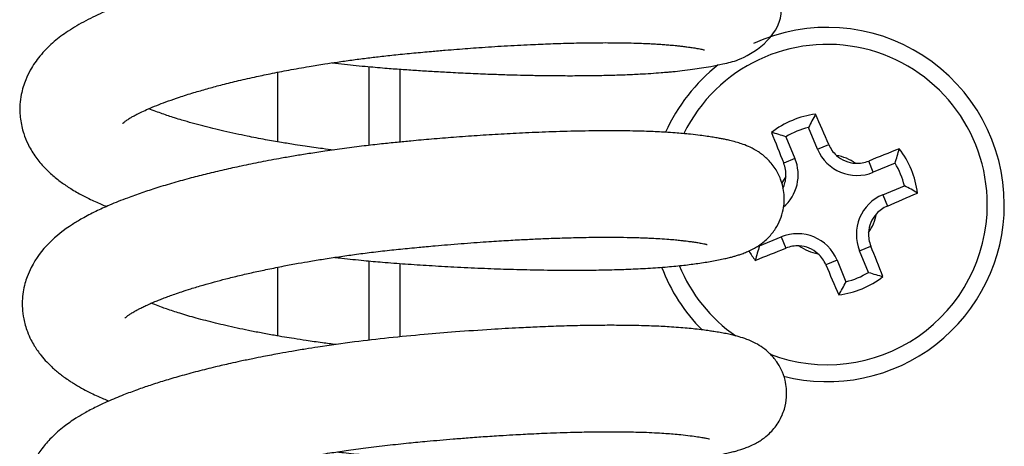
# Model space of a CAD drawing. Header units: inches. Extents: x 0 to 77643, y -44170 to 0.
# Tile 167 of 256: x 75367.81 to 75371.03, y -39695.63 to -39694.23. Entities that reach past the tile are written whole.
import ezdxf

# ---------------------------------------------------------------- set-up
doc = ezdxf.new("R2010")
doc.units = ezdxf.units.IN
doc.header["$MEASUREMENT"] = 0
doc.layers.add('FAKRO LOFT LADDERS', color=7, linetype='Continuous')

msp = doc.modelspace()

# ---------------------------------------------------------------- linework, layer by layer
at = {"layer": 'FAKRO LOFT LADDERS', "color": 7, "linetype": 'Continuous'}
for p, q in [((75368.65407, -39694.63424), (75368.65407, -39694.4065)), ((75368.95407, -39694.6459), (75368.95407, -39694.38819)), ((75369.05407, -39694.3963), (75369.05407, -39694.63515)), ((75370.4222, -39694.65817), (75370.39265, -39694.58691)), ((75370.31864, -39694.6176), (75370.34819, -39694.68886)), ((75370.4222, -39694.65817), (75370.45884, -39694.64297)), ((75370.34819, -39694.68886), (75370.31155, -39694.70406)), ((75370.60507, -39694.73383), (75370.58988, -39694.69719)), ((75370.67618, -39694.70434), (75370.60507, -39694.73383)), ((75370.63576, -39694.80784), (75370.70682, -39694.77838)), ((75370.63576, -39694.80784), (75370.65096, -39694.84448)), ((75370.23216, -39694.97521), (75370.30322, -39694.94574)), ((75370.30322, -39694.94574), (75370.31841, -39694.98238)), ((75370.5601, -39694.99071), (75370.59674, -39694.97552)), ((75370.58951, -39695.06163), (75370.5601, -39694.99071)), ((75368.95407, -39695.28401), (75368.95407, -39695.02435)), ((75370.48609, -39695.0214), (75370.44945, -39695.0366)), ((75370.48609, -39695.0214), (75370.5155, -39695.09232)), ((75368.65407, -39695.26985), (75368.65407, -39695.04497)), ((75369.05407, -39695.03261), (75369.05407, -39695.27306))]:
    msp.add_line(p, q, dxfattribs=at)
for centre, radius, start, end in [((75370.45407, -39694.83961), 0.58, 0, 114.6361), ((75370.45407, -39694.83961), 0.52437, 0, 153.71738), ((75370.45407, -39694.83961), 0.58, 127.9732, 155.9266), ((75370.45407, -39694.83961), 0.29831, 97.30288, 127.74246), ((75371.1805, -39694.98762), 0.8839, 149.85398, 153.04177), ((75359.19211, -39699.43015), 12.24158, 23.020374, 23.526077), ((75381.65975, -39690.11333), 12.24158, 201.51927, 202.024973), ((75370.04555, -39695.45826), 0.8839, 72.00358, 75.19136), ((75370.45407, -39694.83961), 0.26006, 103.6614, 121.38395), ((75370.55147, -39694.60457), 0.13994, 202.52267, 292.52267), ((75370.55209, -39694.60336), 0.10131, 203.01686, 227.99224), ((75375.17932, -39706.04264), 12.23856, 111.519064, 112.024259), ((75369.83599, -39694.43107), 0.88352, 341.9829, 345.17292), ((75370.45407, -39694.83961), 0.29831, 7.2659, 37.70549), ((75370.21893, -39694.74246), 0.13994, 310.71833, 22.52267), ((75370.45407, -39694.83961), 0.16378, 55.61751, 79.36868), ((75370.55147, -39694.60457), 0.1, 227.79609, 267.1901), ((75370.55184, -39694.60302), 0.10156, 267.02502, 291.99678), ((75370.21739, -39694.7421), 0.10155, 357.08319, 21.99841), ((75370.45407, -39694.83961), 0.26006, 13.61997, 31.34253), ((75370.45407, -39694.83961), 0.16378, 145.67667, 155.61578), ((75370.21893, -39694.74246), 0.1, 333.47961, 357.24926), ((75370.30566, -39695.56642), 0.88428, 59.83554, 63.02109), ((75370.68936, -39694.93711), 0.13994, 112.52267, 202.52267), ((75365.86316, -39683.57681), 12.24269, 293.021348, 293.525899), ((75370.45407, -39694.83961), 0.52437, 249.16779, 0), ((75370.45407, -39694.83961), 0.58, 255.74877, 0), ((75370.69057, -39694.93773), 0.10131, 113.01765, 138.27272), ((75370.45407, -39694.83961), 0.16378, 325.78401, 349.20223), ((75370.68936, -39694.93711), 0.1, 138.07936, 176.90689), ((75370.35682, -39695.07501), 0.13994, 22.52267, 112.52267), ((75370.69094, -39694.93747), 0.1016, 176.7492, 201.99138), ((75370.45407, -39694.83961), 0.29831, 210.65453, 217.77944), ((75371.07327, -39695.24811), 0.88428, 162.02426, 165.20981), ((75365.72747, -39683.63308), 12.24269, 291.519448, 292.023999), ((75370.45407, -39694.83961), 0.26006, 210.83484, 211.42538), ((75370.35646, -39695.07658), 0.10159, 86.80733, 111.99299), ((75370.45407, -39694.83961), 0.16378, 235.84311, 259.26133), ((75370.35682, -39695.07501), 0.1, 48.13846, 86.96599), ((75359.25018, -39699.56519), 12.23966, 21.519242, 22.023285), ((75370.3562, -39695.07621), 0.10131, 23.01833, 48.33178), ((75370.45407, -39694.83961), 0.58, 200.72864, 225.05007), ((75370.45407, -39694.83961), 0.52437, 202.43867, 235.12946), ((75381.71428, -39690.24984), 12.23966, 203.022062, 203.526105), ((75370.45407, -39694.83961), 0.29831, 277.30288, 307.74246), ((75370.45407, -39694.83961), 0.26006, 283.6614, 301.38395), ((75370.86259, -39694.22097), 0.8839, 252.00358, 255.19136), ((75369.72764, -39694.69161), 0.8839, 329.85398, 333.04177)]:
    msp.add_arc(centre, radius, start, end, dxfattribs=at)
for points, knots in [([(75368.83297, -39694.37571), (75368.84627, -39694.37725), (75368.88503, -39694.38157), (75368.94515, -39694.38755), (75369.00919, -39694.39305), (75369.0644, -39694.39712), (75369.11568, -39694.40057), (75369.16764, -39694.40378), (75369.22473, -39694.40696), (75369.28611, -39694.40997), (75369.34758, -39694.4125), (75369.40183, -39694.41434), (75369.44846, -39694.41563), (75369.49359, -39694.41661), (75369.54279, -39694.41735), (75369.59894, -39694.41774), (75369.65795, -39694.41757), (75369.7141, -39694.41676), (75369.75845, -39694.41561), (75369.79157, -39694.41444), (75369.81713, -39694.41336), (75369.84531, -39694.41197), (75369.87669, -39694.41012), (75369.90701, -39694.40794), (75369.93057, -39694.40597), (75369.95396, -39694.4038), (75369.98126, -39694.40093), (75370.0126, -39694.39696), (75370.04394, -39694.3923), (75370.07744, -39694.38668), (75370.10856, -39694.3806), (75370.13856, -39694.37288), (75370.18843, -39694.36006), (75370.36836, -39694.24753), (75370.20722, -39693.98139), (75370.13839, -39693.99517), (75370.09722, -39693.98663), (75370.08819, -39693.98502), (75370.07841, -39693.98335), (75370.06588, -39693.98135), (75370.04961, -39693.97894), (75370.02985, -39693.97631), (75370.00581, -39693.97339), (75369.98114, -39693.97087), (75369.9575, -39693.96887), (75369.93687, -39693.96736), (75369.91512, -39693.96597), (75369.88864, -39693.96457), (75369.85338, -39693.96312), (75369.81044, -39693.96193), (75369.75748, -39693.96122), (75369.69806, -39693.96124), (75369.63347, -39693.96212), (75369.57027, -39693.96374), (75369.51293, -39693.96579), (75369.46246, -39693.96798), (75369.41288, -39693.97045), (75369.3493, -39693.97405), (75369.27303, -39693.97906), (75369.19048, -39693.98532), (75369.11041, -39693.99212), (75369.02557, -39693.99997), (75368.94179, -39694.00918), (75368.86136, -39694.01937), (75368.79725, -39694.02844), (75368.74124, -39694.03709), (75368.69187, -39694.04523), (75368.6458, -39694.05335), (75368.58058, -39694.06557), (75368.50814, -39694.08046), (75368.42481, -39694.09968), (75368.34881, -39694.1191), (75368.27351, -39694.1406), (75368.19889, -39694.16461), (75368.13469, -39694.18822), (75368.0739, -39694.21361), (75368.01705, -39694.24106), (75367.96278, -39694.27398), (75367.91529, -39694.31055), (75367.87548, -39694.35086), (75367.84659, -39694.39226), (75367.82599, -39694.43473), (75367.81436, -39694.4731), (75367.80869, -39694.51677), (75367.81008, -39694.56048), (75367.81992, -39694.60353), (75367.83623, -39694.64398), (75367.85768, -39694.68032), (75367.88357, -39694.7123), (75367.91174, -39694.74012), (75367.94031, -39694.76346), (75367.97312, -39694.78604), (75368.00462, -39694.80455), (75368.03362, -39694.81948), (75368.05544, -39694.82979), (75368.07541, -39694.83858), (75368.08778, -39694.84377), (75368.09361, -39694.84615)], [0.914041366, 0.914041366, 0.914041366, 0.914041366, 0.914112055, 0.91424666, 0.914357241, 0.914446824, 0.914534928, 0.914625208, 0.914719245, 0.914835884, 0.914951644, 0.915050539, 0.915132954, 0.915211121, 0.915305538, 0.915416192, 0.915542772, 0.915666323, 0.91577411, 0.915837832, 0.915894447, 0.915954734, 0.916041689, 0.916129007, 0.916192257, 0.916234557, 0.916325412, 0.916430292, 0.916526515, 0.916638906, 0.916799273, 0.916909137, 0.917023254, 0.917536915, 0.9179648, 0.918414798, 0.918452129, 0.918486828, 0.918525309, 0.918569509, 0.918632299, 0.918708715, 0.918779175, 0.918868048, 0.918937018, 0.918987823, 0.919043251, 0.919117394, 0.919199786, 0.919313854, 0.919431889, 0.9195688, 0.919706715, 0.91983835, 0.919949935, 0.920041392, 0.920126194, 0.920227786, 0.920391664, 0.920537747, 0.920665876, 0.920812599, 0.920981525, 0.921104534, 0.921236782, 0.921323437, 0.921406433, 0.921506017, 0.921579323, 0.921772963, 0.921925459, 0.922082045, 0.92225459, 0.922430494, 0.922619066, 0.922756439, 0.922948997, 0.923137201, 0.923302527, 0.923477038, 0.923634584, 0.923729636, 0.923864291, 0.923950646, 0.924076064, 0.924202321, 0.924297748, 0.924425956, 0.924552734, 0.924650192, 0.924769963, 0.924878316, 0.925002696, 0.925085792, 0.925150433, 0.925208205, 0.925258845, 0.925258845, 0.925258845, 0.925258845]), ([(75368.14582, -39694.57465), (75368.14581, -39694.57465), (75368.14598, -39694.57446), (75368.14786, -39694.5725), (75368.15278, -39694.5685), (75368.15652, -39694.56565), (75368.16024, -39694.56304), (75368.16122, -39694.56241), (75368.16747, -39694.55825), (75368.17457, -39694.55397), (75368.18398, -39694.54862), (75368.19681, -39694.54191), (75368.21398, -39694.53368), (75368.23729, -39694.52333), (75368.26448, -39694.51224), (75368.29651, -39694.50023), (75368.33415, -39694.48721), (75368.37647, -39694.4738), (75368.42204, -39694.46055), (75368.4685, -39694.44805), (75368.52013, -39694.43518), (75368.57435, -39694.42277), (75368.6319, -39694.41064), (75368.69152, -39694.39906), (75368.75128, -39694.38848), (75368.80484, -39694.37979), (75368.85115, -39694.37279), (75368.89647, -39694.3664), (75368.94315, -39694.36032), (75368.9913, -39694.35453), (75369.04342, -39694.34881), (75369.09959, -39694.34331), (75369.15374, -39694.33832), (75369.20052, -39694.3343), (75369.25256, -39694.33009), (75369.31737, -39694.32527), (75369.39831, -39694.32006), (75369.47659, -39694.31592), (75369.54975, -39694.31289), (75369.61772, -39694.31082), (75369.68636, -39694.30962), (75369.74602, -39694.30949), (75369.79313, -39694.31009), (75369.82603, -39694.3109), (75369.85146, -39694.31179), (75369.87236, -39694.31271), (75369.88875, -39694.31359), (75369.90349, -39694.31449), (75369.91851, -39694.31551), (75369.93491, -39694.31682), (75369.94931, -39694.31814), (75369.95975, -39694.31922), (75369.96949, -39694.3203), (75369.98113, -39694.32165), (75369.99639, -39694.32356), (75370.01254, -39694.32582), (75370.02655, -39694.32806), (75370.03753, -39694.33008), (75370.04355, -39694.33131), (75370.04944, -39694.33265), (75370.05212, -39694.33339), (75370.05242, -39694.33347), (75370.05241, -39694.33347)], [0.0763134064, 0.0763134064, 0.0763134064, 0.0763134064, 0.0763366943, 0.0764702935, 0.0765062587, 0.0765440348, 0.0765738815, 0.0765996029, 0.0766497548, 0.0767005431, 0.0767597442, 0.0768225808, 0.0769099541, 0.0769987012, 0.077106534, 0.0772082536, 0.0773181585, 0.077452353, 0.0775666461, 0.0776777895, 0.0777997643, 0.0779338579, 0.0780472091, 0.0781748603, 0.0783119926, 0.0784148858, 0.0784962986, 0.0785883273, 0.0786810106, 0.078768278, 0.07886718, 0.0789815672, 0.0790914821, 0.0791793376, 0.0792523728, 0.0793943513, 0.0795599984, 0.0797368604, 0.0798767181, 0.0800269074, 0.0801881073, 0.080355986, 0.080470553, 0.0805617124, 0.0806314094, 0.0806944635, 0.0807544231, 0.0807896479, 0.0808423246, 0.0809103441, 0.0809681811, 0.0810078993, 0.0810362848, 0.0810908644, 0.0811602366, 0.081249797, 0.0813441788, 0.0814141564, 0.0814787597, 0.0815469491, 0.081617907, 0.0816462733, 0.0816462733, 0.0816462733, 0.0816462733]), ([(75368.8366, -39694.66115), (75368.8248, -39694.65968), (75368.79355, -39694.65566), (75368.75176, -39694.64981), (75368.70677, -39694.643), (75368.66333, -39694.63599), (75368.62079, -39694.62855), (75368.58357, -39694.62158), (75368.5512, -39694.6152), (75368.51583, -39694.60785), (75368.47849, -39694.59956), (75368.44234, -39694.59098), (75368.40754, -39694.58219), (75368.3737, -39694.57306), (75368.34288, -39694.56414), (75368.31718, -39694.55621), (75368.29584, -39694.54927), (75368.27535, -39694.54225), (75368.25355, -39694.53434), (75368.23935, -39694.52883), (75368.23184, -39694.52579)], [0.073204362, 0.073204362, 0.073204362, 0.073204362, 0.0732741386, 0.0733901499, 0.0734562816, 0.0735496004, 0.0736608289, 0.0737276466, 0.0737929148, 0.0738768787, 0.0739690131, 0.0740568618, 0.0741418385, 0.0742340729, 0.0743284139, 0.0743987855, 0.0744609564, 0.0745269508, 0.074598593, 0.0746863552, 0.0746863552, 0.0746863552, 0.0746863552]), ([(75368.84077, -39695.01264), (75368.84867, -39695.01355), (75368.88041, -39695.01714), (75368.93255, -39695.02253), (75369.00175, -39695.02878), (75369.07316, -39695.0342), (75369.15138, -39695.03932), (75369.23482, -39695.04408), (75369.31978, -39695.04809), (75369.40669, -39695.05129), (75369.49439, -39695.05355), (75369.58355, -39695.05471), (75369.66681, -39695.05458), (75369.73975, -39695.05337), (75369.80525, -39695.0513), (75369.86902, -39695.04819), (75369.92956, -39695.0439), (75369.98424, -39695.03859), (75370.03321, -39695.03219), (75370.07764, -39695.02509), (75370.11045, -39695.01868), (75370.13303, -39695.01337), (75370.14585, -39695.01002), (75370.15771, -39695.0066), (75370.16938, -39695.00287), (75370.18265, -39694.99811), (75370.19825, -39694.99162), (75370.21366, -39694.98385), (75370.23014, -39694.97387), (75370.2459, -39694.96232), (75370.26542, -39694.9442), (75370.28433, -39694.92085), (75370.30081, -39694.88942), (75370.31231, -39694.85179), (75370.31521, -39694.80594), (75370.30442, -39694.75908), (75370.28361, -39694.71893), (75370.25715, -39694.68803), (75370.22769, -39694.66552), (75370.20139, -39694.65142), (75370.17903, -39694.64244), (75370.15886, -39694.63593), (75370.14088, -39694.63116), (75370.12475, -39694.62749), (75370.1112, -39694.62473), (75370.09689, -39694.62206), (75370.08023, -39694.61927), (75370.06023, -39694.61625), (75370.03608, -39694.61301), (75370.00921, -39694.6098), (75369.98155, -39694.60713), (75369.95421, -39694.60492), (75369.92668, -39694.6031), (75369.89783, -39694.60158), (75369.86925, -39694.60037), (75369.83578, -39694.59932), (75369.79388, -39694.59847), (75369.73212, -39694.598), (75369.65163, -39694.59872), (75369.55821, -39694.6012), (75369.46955, -39694.60484), (75369.38721, -39694.60918), (75369.30865, -39694.61411), (75369.23239, -39694.6196), (75369.15979, -39694.62546), (75369.09783, -39694.63095), (75369.04323, -39694.63611), (75368.99205, -39694.64144), (75368.93461, -39694.64803), (75368.87273, -39694.65588), (75368.81233, -39694.66434), (75368.75841, -39694.67255), (75368.71107, -39694.68027), (75368.65822, -39694.68943), (75368.59924, -39694.70044), (75368.53649, -39694.7132), (75368.47789, -39694.72611), (75368.42319, -39694.73909), (75368.36815, -39694.75316), (75368.3128, -39694.76846), (75368.25893, -39694.78469), (75368.20828, -39694.80135), (75368.15637, -39694.81997), (75368.10594, -39694.84016), (75368.05709, -39694.86217), (75368.01693, -39694.88311), (75367.93508, -39694.93281), (75367.8702, -39694.99137), (75367.83413, -39695.07276), (75367.82557, -39695.09954), (75367.81986, -39695.12622), (75367.81723, -39695.15324), (75367.8175, -39695.18289), (75367.82087, -39695.20954), (75367.82707, -39695.23518), (75367.83477, -39695.25827), (75367.84474, -39695.28072), (75367.85614, -39695.30113), (75367.86746, -39695.31838), (75367.88059, -39695.33589), (75367.8959, -39695.35338), (75367.9104, -39695.36789), (75367.92292, -39695.37935), (75367.93613, -39695.39047), (75367.9502, -39695.40135), (75367.96144, -39695.40943), (75367.97413, -39695.41803), (75367.99944, -39695.43421), (75368.03282, -39695.45262), (75368.07316, -39695.47126), (75368.0952, -39695.48052), (75368.10137, -39695.48304)], [0.926835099, 0.926835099, 0.926835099, 0.926835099, 0.926877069, 0.927003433, 0.92710965, 0.92723931, 0.927376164, 0.927518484, 0.927678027, 0.92782952, 0.927991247, 0.928167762, 0.928345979, 0.928497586, 0.928636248, 0.928790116, 0.928957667, 0.929110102, 0.929255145, 0.929415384, 0.929584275, 0.929651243, 0.929706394, 0.929754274, 0.929806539, 0.929862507, 0.929926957, 0.929993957, 0.93003633, 0.930098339, 0.930143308, 0.930221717, 0.930287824, 0.930351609, 0.93044726, 0.930545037, 0.93062187, 0.930711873, 0.93079889, 0.930891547, 0.930983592, 0.931064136, 0.931154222, 0.931220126, 0.931272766, 0.931328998, 0.931396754, 0.931471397, 0.931554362, 0.931654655, 0.931734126, 0.931804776, 0.931893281, 0.931963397, 0.932035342, 0.932113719, 0.932212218, 0.932335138, 0.932534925, 0.932727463, 0.932896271, 0.933043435, 0.933184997, 0.933322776, 0.933450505, 0.933568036, 0.933647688, 0.93373616, 0.933835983, 0.933949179, 0.934062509, 0.934157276, 0.93423944, 0.934320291, 0.93444846, 0.934571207, 0.934682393, 0.934796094, 0.934905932, 0.935031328, 0.935160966, 0.935278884, 0.935400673, 0.935560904, 0.935694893, 0.93583659, 0.935939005, 0.936509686, 0.936598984, 0.936662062, 0.936735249, 0.936813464, 0.936874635, 0.936966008, 0.937023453, 0.937082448, 0.93716075, 0.93722268, 0.937275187, 0.937333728, 0.937411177, 0.937466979, 0.937517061, 0.937565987, 0.937617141, 0.937673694, 0.937706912, 0.937742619, 0.937912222, 0.938051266, 0.938104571, 0.938104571, 0.938104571, 0.938104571]), ([(75368.15375, -39695.21153), (75368.15375, -39695.21153), (75368.15382, -39695.21147), (75368.15467, -39695.21056), (75368.15753, -39695.20795), (75368.16297, -39695.20359), (75368.17149, -39695.19764), (75368.18085, -39695.19181), (75368.18963, -39695.18683), (75368.19709, -39695.18282), (75368.20634, -39695.17809), (75368.21888, -39695.17206), (75368.23458, -39695.16493), (75368.2508, -39695.15799), (75368.26669, -39695.15154), (75368.28212, -39695.14554), (75368.29893, -39695.13927), (75368.31824, -39695.13237), (75368.34172, -39695.12437), (75368.37233, -39695.11451), (75368.40789, -39695.10381), (75368.44644, -39695.09299), (75368.48588, -39695.08259), (75368.52839, -39695.07209), (75368.5741, -39695.06156), (75368.6228, -39695.05108), (75368.67195, -39695.04125), (75368.71919, -39695.03247), (75368.76428, -39695.02461), (75368.81069, -39695.01704), (75368.86083, -39695.00944), (75368.91356, -39695.00207), (75368.96924, -39694.99497), (75369.02713, -39694.98829), (75369.07696, -39694.98322), (75369.11453, -39694.97962), (75369.14256, -39694.97701), (75369.17376, -39694.97421), (75369.21193, -39694.97094), (75369.25419, -39694.96753), (75369.29646, -39694.96435), (75369.34621, -39694.96085), (75369.40085, -39694.95739), (75369.458, -39694.95424), (75369.51122, -39694.95172), (75369.56588, -39694.94956), (75369.62633, -39694.94776), (75369.68959, -39694.94663), (75369.74788, -39694.94641), (75369.79154, -39694.94687), (75369.82147, -39694.94752), (75369.84194, -39694.94811), (75369.861, -39694.9488), (75369.88245, -39694.94974), (75369.90838, -39694.95117), (75369.93409, -39694.953), (75369.95603, -39694.95493), (75369.97325, -39694.95676), (75369.9865, -39694.95829), (75369.99908, -39694.95984), (75370.01282, -39694.96167), (75370.0278, -39694.9639), (75370.04057, -39694.96608), (75370.0498, -39694.96789), (75370.05541, -39694.96915), (75370.05802, -39694.96978), (75370.06009, -39694.97034), (75370.06036, -39694.97042), (75370.06035, -39694.97042)], [0.0634647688, 0.0634647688, 0.0634647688, 0.0634647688, 0.0634814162, 0.0635386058, 0.063601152, 0.0636890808, 0.0637652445, 0.0638462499, 0.0638960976, 0.0639304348, 0.0639759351, 0.0640376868, 0.0641063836, 0.0641739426, 0.0642274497, 0.0642798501, 0.0643344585, 0.0643943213, 0.0644629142, 0.0645469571, 0.0646574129, 0.064751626, 0.0648435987, 0.0649482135, 0.0650526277, 0.0651554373, 0.0652694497, 0.065366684, 0.0654504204, 0.0655461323, 0.065646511, 0.0657483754, 0.065855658, 0.0659703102, 0.0660827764, 0.0661425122, 0.06618663, 0.066244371, 0.0663226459, 0.0664077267, 0.066490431, 0.0665706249, 0.0667021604, 0.0668183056, 0.0669208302, 0.0670356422, 0.0671699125, 0.0673233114, 0.0674764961, 0.0676000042, 0.0676658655, 0.0677231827, 0.0677751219, 0.0678351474, 0.0679223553, 0.0680268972, 0.0681110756, 0.0681779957, 0.0682306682, 0.068278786, 0.0683474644, 0.0684345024, 0.0685266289, 0.0686031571, 0.0686634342, 0.0687095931, 0.0687643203, 0.0687902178, 0.0687902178, 0.0687902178, 0.0687902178]), ([(75368.84528, -39695.29819), (75368.83024, -39695.29632), (75368.79733, -39695.29204), (75368.75144, -39695.28555), (75368.71018, -39695.27922), (75368.67525, -39695.27354), (75368.63917, -39695.26735), (75368.59944, -39695.26008), (75368.55903, -39695.25215), (75368.5206, -39695.2441), (75368.48485, -39695.23613), (75368.43942, -39695.22535), (75368.38821, -39695.21204), (75368.33488, -39695.19643), (75368.29789, -39695.18432), (75368.27109, -39695.17483), (75368.25426, -39695.16851), (75368.2435, -39695.16425), (75368.23957, -39695.16266)], [0.0603464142, 0.0603464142, 0.0603464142, 0.0603464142, 0.0604354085, 0.0605422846, 0.0606237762, 0.0606881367, 0.0607605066, 0.060853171, 0.0609450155, 0.0610293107, 0.061117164, 0.0611984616, 0.061362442, 0.0615140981, 0.0616495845, 0.0617075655, 0.0617844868, 0.0618306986, 0.0618306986, 0.0618306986, 0.0618306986]), ([(75368.84869, -39695.64958), (75368.85567, -39695.65038), (75368.88524, -39695.65374), (75368.93671, -39695.6591), (75369.00123, -39695.66498), (75369.06061, -39695.66963), (75369.11409, -39695.67329), (75369.16433, -39695.6765), (75369.21568, -39695.67948), (75369.27043, -39695.68234), (75369.32875, -39695.68499), (75369.38457, -39695.68714), (75369.43297, -39695.68866), (75369.47368, -39695.68971), (75369.51405, -39695.69055), (75369.56128, -39695.69125), (75369.62193, -39695.69165), (75369.68818, -39695.69134), (75369.75247, -39695.69015), (75369.80702, -39695.68841), (75369.85911, -39695.68604), (75369.90167, -39695.68341), (75369.93417, -39695.68089), (75369.95361, -39695.67918), (75369.97029, -39695.67759), (75369.98733, -39695.67581), (75370.00559, -39695.67371), (75370.02352, -39695.67142), (75370.04011, -39695.66907), (75370.05578, -39695.66672), (75370.07138, -39695.66422), (75370.08759, -39695.66144), (75370.10396, -39695.65839), (75370.12117, -39695.65488), (75370.13838, -39695.65095), (75370.15202, -39695.64742), (75370.16274, -39695.64437), (75370.17275, -39695.64129), (75370.18522, -39695.63704), (75370.2006, -39695.63102), (75370.21732, -39695.6231), (75370.23321, -39695.6139), (75370.25027, -39695.60205), (75370.27198, -39695.5832), (75370.29666, -39695.55215), (75370.31465, -39695.51162), (75370.32326, -39695.46536), (75370.3193, -39695.42005), (75370.30546, -39695.38167), (75370.28763, -39695.35131), (75370.26837, -39695.3292), (75370.24707, -39695.31082), (75370.21911, -39695.29268), (75370.1918, -39695.28097), (75370.16512, -39695.27227), (75370.14282, -39695.26663), (75370.12243, -39695.26227), (75370.10339, -39695.25873), (75370.08546, -39695.25579), (75370.06636, -39695.25295), (75370.0459, -39695.2502), (75370.02213, -39695.24731), (75369.99493, -39695.24455), (75369.9668, -39695.2422), (75369.93841, -39695.24027), (75369.89863, -39695.2381), (75369.845, -39695.23611), (75369.77804, -39695.23506), (75369.71045, -39695.23514), (75369.64497, -39695.23607), (75369.57598, -39695.2379), (75369.50863, -39695.24044), (75369.43496, -39695.24392), (75369.346, -39695.24901), (75369.2421, -39695.25627), (75369.12981, -39695.26557), (75369.01913, -39695.27596), (75368.90245, -39695.28963), (75368.81153, -39695.30242), (75368.74342, -39695.31317), (75368.70177, -39695.32014), (75368.66493, -39695.32666), (75368.63422, -39695.33234), (75368.60464, -39695.338), (75368.57043, -39695.34482), (75368.53427, -39695.3524), (75368.4934, -39695.36138), (75368.44645, -39695.37228), (75368.39085, -39695.38617), (75368.33483, -39695.40137), (75368.28295, -39695.41666), (75368.23675, -39695.43139), (75368.19219, -39695.44673), (75368.14514, -39695.46434), (75368.10058, -39695.4829), (75368.0585, -39695.50241), (75368.02398, -39695.52065), (75367.98814, -39695.54224), (75367.95894, -39695.56272), (75367.93134, -39695.58543), (75367.90515, -39695.61038), (75367.87836, -39695.64215), (75367.85575, -39695.6784), (75367.8385, -39695.71766), (75367.82918, -39695.75306), (75367.82501, -39695.7891), (75367.82522, -39695.81846), (75367.82957, -39695.85133), (75367.83702, -39695.87989), (75367.84744, -39695.9066), (75367.86005, -39695.93172), (75367.87371, -39695.95341), (75367.89674, -39695.98331), (75367.92119, -39696.00837), (75367.95173, -39696.03394), (75367.982, -39696.05541), (75368.01616, -39696.07621), (75368.05304, -39696.09541), (75368.08494, -39696.10982), (75368.10295, -39696.11738), (75368.10911, -39696.1199)], [0.939681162, 0.939681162, 0.939681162, 0.939681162, 0.939718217, 0.939837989, 0.939952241, 0.940056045, 0.940148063, 0.940231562, 0.940319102, 0.940418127, 0.940521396, 0.940631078, 0.940720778, 0.940788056, 0.940858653, 0.940949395, 0.941060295, 0.941217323, 0.941356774, 0.94147616, 0.941588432, 0.941728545, 0.941797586, 0.941848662, 0.941889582, 0.941938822, 0.941996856, 0.942054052, 0.942106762, 0.942157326, 0.94221338, 0.94227369, 0.942337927, 0.942405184, 0.942485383, 0.942553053, 0.94258847, 0.942629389, 0.942685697, 0.942750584, 0.942822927, 0.942874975, 0.942921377, 0.942986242, 0.943081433, 0.943166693, 0.943242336, 0.943348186, 0.943419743, 0.943477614, 0.94355257, 0.943606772, 0.943683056, 0.943811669, 0.943919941, 0.944030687, 0.944105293, 0.944186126, 0.944265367, 0.94432222, 0.944393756, 0.944481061, 0.944559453, 0.944643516, 0.94472964, 0.944799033, 0.944960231, 0.945135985, 0.945268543, 0.945405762, 0.945547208, 0.94568353, 0.945796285, 0.945962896, 0.946172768, 0.946352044, 0.946554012, 0.946751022, 0.946964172, 0.947037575, 0.947119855, 0.947192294, 0.947241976, 0.947291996, 0.947359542, 0.947437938, 0.947502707, 0.947602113, 0.947722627, 0.947850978, 0.947967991, 0.948077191, 0.948181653, 0.948302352, 0.948449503, 0.948558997, 0.94868308, 0.948774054, 0.948913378, 0.948995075, 0.949095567, 0.949230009, 0.949354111, 0.949454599, 0.949578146, 0.949643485, 0.949738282, 0.949806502, 0.949902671, 0.949971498, 0.950037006, 0.950131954, 0.950198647, 0.950339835, 0.95044488, 0.950548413, 0.95066514, 0.950794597, 0.950898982, 0.950952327, 0.950952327, 0.950952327, 0.950952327]), ([(75368.16159, -39695.84853), (75368.16159, -39695.84853), (75368.16162, -39695.8485), (75368.16189, -39695.8482), (75368.16348, -39695.84664), (75368.16563, -39695.84476), (75368.16907, -39695.84191), (75368.17601, -39695.83687), (75368.17772, -39695.83581), (75368.18802, -39695.82909), (75368.19973, -39695.82249), (75368.21336, -39695.81542), (75368.22796, -39695.80844), (75368.24416, -39695.80112), (75368.26857, -39695.79075), (75368.30432, -39695.77685), (75368.35061, -39695.76078), (75368.39825, -39695.74586), (75368.4379, -39695.73446), (75368.46925, -39695.72597), (75368.49095, -39695.72033), (75368.51205, -39695.71501), (75368.53721, -39695.70887), (75368.56816, -39695.70166), (75368.60188, -39695.69418), (75368.64535, -39695.68502), (75368.6992, -39695.67444), (75368.76219, -39695.66316), (75368.82193, -39695.65341), (75368.88153, -39695.6445), (75368.94443, -39695.63594), (75369.01295, -39695.62762), (75369.08002, -39695.62058), (75369.13736, -39695.61512), (75369.18601, -39695.61075), (75369.23093, -39695.60695), (75369.28055, -39695.60303), (75369.33535, -39695.59905), (75369.38733, -39695.59566), (75369.43115, -39695.59309), (75369.46444, -39695.5913), (75369.49548, -39695.58977), (75369.52945, -39695.58825), (75369.56975, -39695.58668), (75369.61844, -39695.58514), (75369.67019, -39695.58399), (75369.71984, -39695.58345), (75369.76115, -39695.58344), (75369.79641, -39695.58378), (75369.8296, -39695.58442), (75369.86348, -39695.58547), (75369.89624, -39695.58694), (75369.92525, -39695.5887), (75369.95082, -39695.59066), (75369.97802, -39695.59326), (75370.00488, -39695.59644), (75370.02925, -39695.59979), (75370.04758, -39695.60283), (75370.05889, -39695.60505), (75370.06641, -39695.60682), (75370.06819, -39695.60734), (75370.06823, -39695.60735)], [0.0506042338, 0.0506042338, 0.0506042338, 0.0506042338, 0.0506180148, 0.050656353, 0.0507055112, 0.0507524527, 0.0508028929, 0.0508549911, 0.0508945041, 0.0509714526, 0.0510511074, 0.0511263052, 0.0511879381, 0.0512528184, 0.0513289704, 0.0514697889, 0.0516235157, 0.0517548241, 0.0518691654, 0.0519339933, 0.0519881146, 0.0520266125, 0.0520887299, 0.0521647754, 0.0522389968, 0.0523143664, 0.0524491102, 0.0525813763, 0.0527035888, 0.0528087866, 0.0529348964, 0.0530717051, 0.0532056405, 0.0533210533, 0.053401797, 0.0534865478, 0.0535814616, 0.0536912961, 0.0538094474, 0.0538920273, 0.0539573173, 0.0540142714, 0.0540855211, 0.054172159, 0.0542741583, 0.054407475, 0.0545266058, 0.0546297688, 0.0547170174, 0.0548027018, 0.0549021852, 0.0550107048, 0.0551056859, 0.0551910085, 0.0552857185, 0.0554219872, 0.0555445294, 0.055655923, 0.0557619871, 0.0558494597, 0.055934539, 0.055934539, 0.055934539, 0.055934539])]:
    msp.add_open_spline(points, degree=3, knots=knots, dxfattribs=at)

doc.saveas('drawing.dxf')
